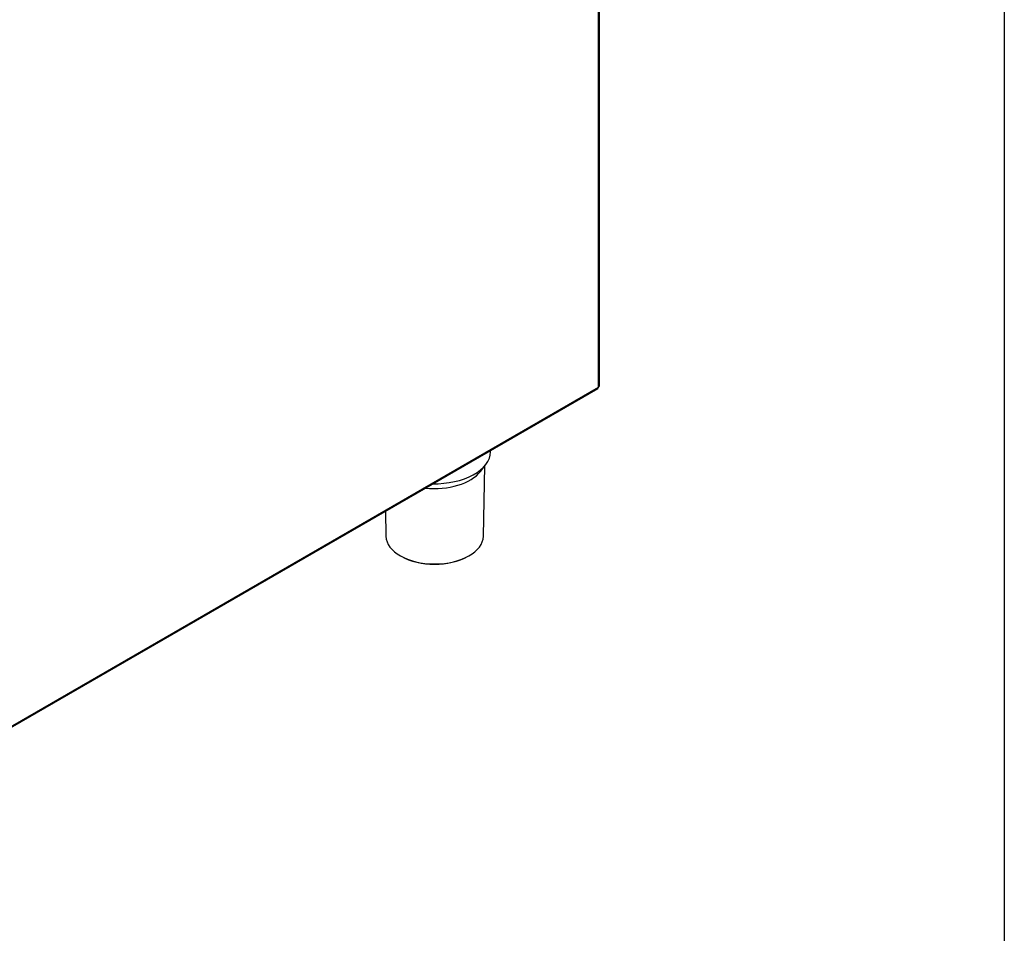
# Model space of a CAD drawing. Header units: millimetres. Extents: x 0 to 200, y 0 to 287.
# Tile 40 of 73: x 180 to 200, y 76 to 94. Entities that reach past the tile are written whole.
import ezdxf

# ---------------------------------------------------------------- set-up
doc = ezdxf.new("R2010")
doc.units = ezdxf.units.MM
for name, color, linetype in [('148.257_BW4C_CTM', 7, 'Continuous'), ('Marges', 7, 'Continuous'), ('Standard', 7, 'Continuous')]:
    doc.layers.add(name, color=color, linetype=linetype)

# ---------------------------------------------------------------- blocks, each defined once
blk = doc.blocks.new('SE3')
at = {"layer": '148.257_BW4C_CTM', "color": 7, "linetype": 'Continuous'}
for p, q in [((191.934, 86.445), (191.934, 96.962)), ((191.952, 86.47), (191.952, 96.986)), ((175.39, 76.873), (191.922, 86.418)), ((175.402, 76.9), (191.934, 86.445)), ((189.791, 85.157), (189.792, 85.188)), ((189.591, 84.769), (189.694, 84.903)), ((189.646, 83.48), (189.675, 84.878)), ((187.7, 83.98), (187.711, 83.48))]:
    blk.add_line(p, q, dxfattribs=at)
for centre, major_axis, start_param, end_param in [((191.892, 86.47), (-0.03, 0.052), 3.141593, 3.926991), ((191.892, 86.47), (-0.06, 0), 2.356194, 3.141593), ((188.678, 85.165), (1.113, 0), 4.677875, 6.270842), ((188.678, 85.005), (1, 0), 4.525421, 5.862651), ((188.678, 83.487), (-0.968, 0), 0.012343, 3.12925), ((188.678, 83.467), (0.943, 0), 3.926991, 5.492735)]:
    blk.add_ellipse(centre, major_axis=major_axis, ratio=0.57735, start_param=start_param, end_param=end_param, dxfattribs=at)

msp = doc.modelspace()

# ---------------------------------------------------------------- linework, layer by layer
at = {"layer": 'Marges', "color": 7, "linetype": 'Continuous'}
msp.add_line((200, 287), (200, 10), dxfattribs=at)

# ---------------------------------------------------------------- block references
at = {"layer": 'Standard'}
msp.add_blockref('SE3', (0, 0), dxfattribs=at)

doc.saveas('drawing.dxf')
